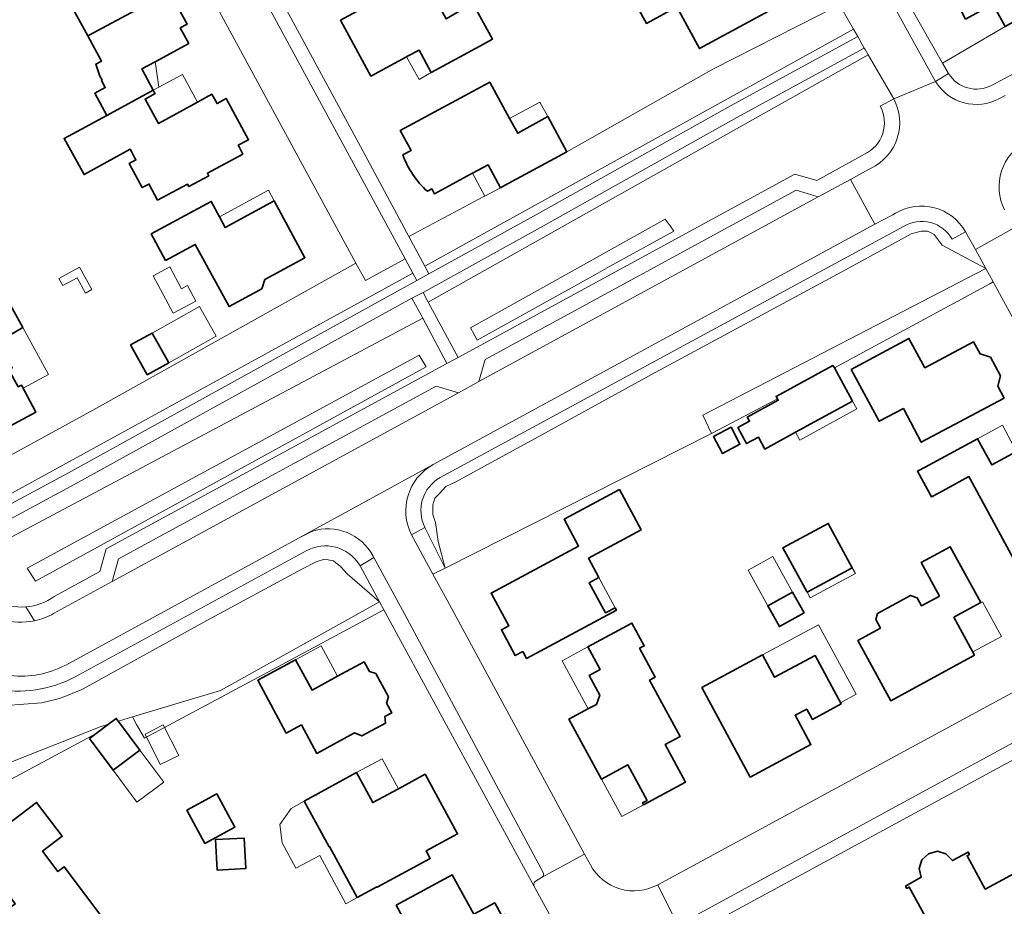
# Model space of a CAD drawing. Extents: x 147051 to 149075, y 463071 to 465537.
# Tile 68 of 229: x 148268 to 148383, y 463781 to 463885. Entities that reach past the tile are written whole.
import ezdxf

# ---------------------------------------------------------------- set-up
doc = ezdxf.new("R2010")
doc.units = 0
doc.header["$LTSCALE"] = 0.5
for name, color, linetype, lineweight in [('B-PV-GR-BEPLANTING_CULTUUR_BOSPLANTSOEN-GV', 252, 'CONTINUOUS', 18), ('B-PV-GR-BEPLANTING_CULTUUR_HEESTERS-GV', 252, 'CONTINUOUS', 18), ('B-PV-GR-STRUIK-GV', 252, 'CONTINUOUS', 13), ('B-PV-OG-BEBOUWING-GV', 6, 'CONTINUOUS', 35), ('B-PV-OG-BEBOUWING_LUIFEL-GV', 6, 'CONTINUOUS', 18), ('B-PV-OG-TERREIN_BEGROEID-GV', 252, 'CONTINUOUS', 18), ('B-PV-OG-TERREIN_ERF-GV', 252, 'CONTINUOUS', 18), ('B-PV-VH-GESLOTENVERHARDING_ASFALT-GV', 252, 'CONTINUOUS', 18), ('B-PV-VH-OPENVERHARDING_BETONSTRAATSTEEN-GV', 252, 'CONTINUOUS', 18), ('B-PV-VH-OPENVERHARDING_TEGEL-GV', 252, 'CONTINUOUS', 18)]:
    doc.layers.add(name, color=color, linetype=linetype, lineweight=lineweight)

msp = doc.modelspace()

# ---------------------------------------------------------------- linework, layer by layer
at = {"layer": 'B-PV-GR-BEPLANTING_CULTUUR_BOSPLANTSOEN-GV', "flags": 128}
msp.add_lwpolyline([(148376.107, 463858.844), (148375.75, 463859.329), (148375.159, 463860.117), (148374.806, 463860.294), (148374.36, 463860.517), (148374.097, 463860.517), (148373.642, 463860.517), (148372.444, 463860.197), (148370.607, 463859.158), (148364.299, 463855.722), (148343.459, 463844.455), (148342.372, 463843.866), (148329.038, 463836.566), (148318.929, 463831.032), (148317.764, 463830.468), (148317.013, 463829.674), (148316.454, 463829.114), (148316.214, 463828.315), (148316.214, 463827.197), (148316.534, 463826.238), (148316.861, 463824.019), (148317.698, 463820.889), (148349, 463836.7), (148347.959, 463838.874), (148381.237, 463856.104)], close=True, dxfattribs=at)
msp.add_lwpolyline([(148259.655, 463795.311), (148277.132, 463802.228), (148278.115, 463802.525), (148279.016, 463803.198), (148279.259, 463802.872), (148279.413, 463802.918), (148280.937, 463803.38), (148291.267, 463806.506), (148309.97, 463816.918), (148306.156, 463820.206), (148305.412, 463821.018), (148305.283, 463821.159), (148304.822, 463821.519), (148304.542, 463821.737), (148303.485, 463821.923), (148302.505, 463821.635), (148300.847, 463820.746), (148289.658, 463814.712), (148278.096, 463808.333), (148275.143, 463806.704), (148274.978, 463806.613), (148273.364, 463805.957), (148272.857, 463805.751), (148272.438, 463805.581), (148272.021, 463805.477), (148270.216, 463805.025), (148268.153, 463804.867), (148266.061, 463804.718)], dxfattribs=at)
at = {"layer": 'B-PV-GR-BEPLANTING_CULTUUR_HEESTERS-GV', "flags": 128}
for points in [[(148313.419, 463859.878), (148315.302, 463856.373), (148365.67, 463884.263), (148364.019, 463887.132), (148349.238, 463879.586), (148331.988, 463869.851), (148324.652, 463865.866), (148324.19, 463865.619), (148322.334, 463864.63), (148322.213, 463864.566)], [(148308.302, 463854.689), (148307.183, 463856.754), (148277.03, 463839.904), (148271.899, 463837.059), (148266.022, 463833.835), (148256.965, 463829.154), (148258.987, 463825.468), (148313.886, 463855.569), (148312.997, 463857.237)]]:
    msp.add_lwpolyline(points, close=True, dxfattribs=at)
for points in [[(148383.504, 463884.579), (148376.158, 463880.269)], [(148381.974, 463877.68), (148392.612, 463883.39)], [(148376.158, 463880.269), (148376.848, 463879.055)]]:
    msp.add_lwpolyline(points, dxfattribs=at)
at = {"layer": 'B-PV-GR-BEPLANTING_CULTUUR_HEESTERS-GV'}
msp.add_lwpolyline([(148376.848, 463879.055, 0.4004732), (148381.974, 463877.68)], format="xyb", dxfattribs=at)
at = {"layer": 'B-PV-GR-STRUIK-GV', "flags": 128}
for points in [[(148349, 463836.7), (148356.734, 463840.79), (148356.584, 463841.065), (148363.263, 463844.724), (148363.43, 463844.419), (148381.687, 463854.326), (148382.09, 463854.535), (148381.237, 463856.104), (148347.959, 463838.874)], [(148291.267, 463806.506), (148280.937, 463803.38), (148281.41, 463802.51), (148282.353, 463800.882), (148298.015, 463809.264), (148310.474, 463815.989), (148309.97, 463816.918)], [(148278.115, 463802.525), (148277.132, 463802.228), (148259.655, 463795.311), (148240.215, 463783.773), (148240.481, 463783.409), (148240.902, 463783.627), (148241.968, 463784.18), (148242.27, 463784.337), (148243.777, 463784.622), (148244.036, 463784.812), (148245.376, 463785.15), (148246.393, 463785.276), (148246.716, 463785.35), (148276.656, 463801.437)]]:
    msp.add_lwpolyline(points, close=True, dxfattribs=at)
at = {"layer": 'B-PV-OG-BEBOUWING-GV', "flags": 128}
for points in [[(148385.824, 463896.088), (148375.98, 463890.734), (148376.309, 463890.14), (148375.763, 463889.267), (148377.138, 463886.78), (148378.163, 463886.727), (148378.858, 463885.441), (148382.07, 463887.2), (148383.504, 463884.579), (148386.108, 463886.005), (148384.673, 463888.625), (148385.436, 463889.043), (148386.874, 463886.418), (148392.806, 463889.615), (148392.173, 463890.775), (148389.744, 463891.491), (148387.613, 463890.309), (148386.625, 463892.118), (148387.679, 463892.693)], [(148268.963, 463890.612), (148270.478, 463887.817), (148272.67, 463889.001), (148275.674, 463883.474), (148285.275, 463888.637), (148283.208, 463892.453), (148282.418, 463892.026), (148281.432, 463893.849), (148275.89, 463890.848), (148274.425, 463893.556)], [(148338.013, 463890.255), (148338.165, 463889.974), (148338.499, 463890.155), (148341.335, 463884.928), (148344.91, 463886.871), (148347.568, 463881.969), (148358.088, 463887.689), (148356.944, 463889.827), (148357.417, 463890.085), (148355.867, 463892.941), (148355.393, 463892.682), (148354.234, 463894.816), (148347.061, 463890.911), (148345.43, 463893.914), (148345.843, 463894.139), (148345.695, 463894.411)], [(148313.127, 463881.001), (148313.19, 463881.035), (148314.605, 463881.805), (148316.045, 463879.164), (148322.171, 463882.499), (148323.256, 463883.091), (148320.925, 463887.267), (148320.162, 463886.833), (148317.784, 463885.48), (148315.409, 463889.841), (148315.018, 463890.559), (148305.371, 463885.31), (148308.96, 463878.734)], [(148277.901, 463874.124), (148283.365, 463877.081), (148282.007, 463879.579), (148283.578, 463880.433), (148287.535, 463882.583), (148286.548, 463884.4), (148287.338, 463884.828), (148285.275, 463888.637), (148275.674, 463883.474), (148277.283, 463880.513), (148276.633, 463880.16), (148277.099, 463878.739), (148277.353, 463878.245), (148277.288, 463878.207), (148277.714, 463877.383), (148276.498, 463876.731)], [(148280.797, 463869.878), (148281.169, 463869.187), (148281.328, 463868.891), (148280.546, 463868.471), (148282.071, 463865.635), (148282.752, 463866.001), (148282.853, 463866.055), (148283.869, 463864.166), (148287.387, 463866.033), (148287.547, 463865.744), (148289.884, 463867.016), (148289.728, 463867.306), (148293.895, 463869.577), (148293.453, 463870.406), (148293.356, 463870.608), (148294.394, 463871.169), (148294.567, 463871.262), (148291.952, 463876.098), (148290.859, 463875.504), (148290.257, 463876.609), (148288.548, 463875.677), (148283.969, 463873.182), (148282.414, 463876.035), (148283.586, 463876.675), (148283.49, 463876.851), (148283.365, 463877.081), (148277.901, 463874.124), (148272.891, 463871.413), (148275.227, 463867.156), (148280.658, 463870.136)], [(148297.58, 463864.067), (148291.834, 463860.932), (148291.147, 463862.21), (148290.179, 463864.012), (148283.137, 463860.186), (148284.822, 463857.057), (148288.3, 463858.947), (148292.276, 463851.635), (148296.141, 463853.734), (148296.466, 463854.815), (148301.187, 463857.383)], [(148259.939, 463844.811), (148255.409, 463842.36), (148257.128, 463839.194), (148257.618, 463839.464), (148258.699, 463837.465), (148258.207, 463837.2), (148259.915, 463834.029), (148269.582, 463839.233), (148267.863, 463842.414), (148267.468, 463842.2), (148266.389, 463844.204), (148266.785, 463844.417), (148265.12, 463847.496), (148268.033, 463849.175), (148266.603, 463851.787), (148258.491, 463847.364)], [(148285.178, 463845.029), (148283.223, 463848.529), (148280.707, 463847.123), (148282.663, 463843.623)], [(148374.068, 463844.426), (148372.194, 463847.891), (148365.423, 463844.236), (148368.708, 463838.144), (148371.54, 463839.65), (148373.647, 463835.691), (148383.382, 463840.868), (148382.631, 463842.278), (148382.965, 463843.487), (148381.775, 463845.705), (148380.554, 463846.07), (148379.795, 463847.472)], [(148358.859, 463836.852), (148365.563, 463840.526), (148363.43, 463844.419), (148363.263, 463844.724), (148356.584, 463841.065), (148356.734, 463840.79), (148356.828, 463840.619), (148353.195, 463838.629), (148353.457, 463838.152), (148352.093, 463837.404), (148353.117, 463835.535), (148354.496, 463836.291), (148355.267, 463834.884)], [(148349.238, 463836.372), (148350.274, 463834.379), (148352.33, 463835.447), (148351.294, 463837.44)], [(148386.321, 463835.402), (148384.858, 463834.61), (148381.922, 463833.021), (148380.256, 463836.098), (148374.098, 463832.765), (148373.212, 463832.286), (148374.847, 463829.266), (148375.733, 463829.745), (148379.239, 463831.641), (148379.42, 463831.306), (148385.213, 463820.605), (148392.259, 463824.416)], [(148337.652, 463816.202), (148336.536, 463815.603), (148334.618, 463819.169), (148335.736, 463819.769), (148334.515, 463822.041), (148340.717, 463825.371), (148338.166, 463830.117), (148331.665, 463826.628), (148333.366, 463823.465), (148323.08, 463817.944), (148325.167, 463814.104), (148324.282, 463813.637), (148325.908, 463810.6), (148326.802, 463811.075), (148327.248, 463810.253), (148337.806, 463815.922)], [(148360.218, 463818.036), (148365.541, 463820.911), (148362.713, 463826.147), (148357.391, 463823.273)], [(148379.917, 463810.638), (148377.486, 463815.112), (148380.631, 463816.823), (148377.049, 463823.401), (148373.631, 463821.54), (148375.777, 463817.6), (148373.663, 463816.449), (148373.155, 463817.383), (148372.393, 463817.669), (148368.497, 463815.526), (148368.302, 463814.835), (148368.85, 463813.829), (148366.192, 463812.382), (148370.059, 463805.276)], [(148359.875, 463815.613), (148358.527, 463818.047), (148355.617, 463816.436), (148356.965, 463814.002)], [(148334.606, 463808.249), (148335.854, 463805.936), (148335.452, 463804.862), (148334.54, 463804.371), (148332.234, 463803.127), (148336.055, 463796.049), (148339.144, 463797.73), (148341.414, 463793.561), (148340.883, 463793.287), (148341.009, 463793.048), (148345.921, 463795.697), (148343.534, 463800.12), (148345.301, 463801.073), (148341.718, 463807.712), (148342.369, 463808.063), (148340.542, 463811.449), (148341.083, 463811.74), (148339.641, 463814.415), (148334.456, 463811.62), (148335.897, 463808.945)], [(148353.542, 463796.296), (148360.665, 463800.137), (148358.814, 463803.573), (148360.185, 463804.313), (148360.853, 463803.084), (148364.212, 463804.92), (148361.157, 463810.601), (148356.399, 463808.04), (148354.978, 463810.678), (148347.858, 463806.837)], [(148295.999, 463807.04), (148298.997, 463801.487), (148300.774, 463802.447), (148302.584, 463799.094), (148307.024, 463801.492), (148307.871, 463801.149), (148310.654, 463802.63), (148310.602, 463803.424), (148311.41, 463803.86), (148310.793, 463805.004), (148311.002, 463805.741), (148309.511, 463808.482), (148308.77, 463808.707), (148308.152, 463809.851), (148305.036, 463808.168), (148302.029, 463806.545), (148300.105, 463810.11), (148295.642, 463807.701)], [(148275.86, 463800.843), (148278.643, 463797.113), (148281.799, 463799.468), (148279.279, 463802.846), (148279.259, 463802.872), (148279.016, 463803.198), (148278.115, 463802.525), (148276.656, 463801.437)], [(148307.324, 463782.128), (148309.661, 463783.393), (148309.686, 463783.35), (148315.923, 463786.729), (148315.441, 463787.617), (148319.131, 463789.615), (148315.327, 463796.633), (148312.197, 463794.938), (148309.172, 463793.301), (148307.271, 463796.834), (148301.118, 463793.474), (148304.028, 463788.105), (148304.072, 463788.129)], [(148287.321, 463792.433), (148289.436, 463788.516), (148292.949, 463790.413), (148290.834, 463794.33)], [(148265.059, 463783.624), (148265.314, 463783.816), (148267.115, 463781.417), (148264.14, 463779.162), (148268.935, 463772.795), (148270.141, 463773.697), (148272.818, 463770.114), (148280.431, 463775.773), (148272.907, 463785.761), (148272.157, 463785.196), (148270.348, 463787.597), (148272.661, 463789.34), (148269.656, 463793.329), (148262.063, 463787.608)], [(148290.874, 463785.362), (148294.242, 463785.551), (148294.04, 463789.139), (148290.672, 463788.95)], [(148381.173, 463783.124), (148379.032, 463787.054), (148379.313, 463787.206), (148379.16, 463787.488), (148377.299, 463786.491), (148376.55, 463787.266), (148375.543, 463787.582), (148374.491, 463787.29), (148373.718, 463786.572), (148373.404, 463785.558), (148373.64, 463784.524), (148371.801, 463783.493), (148371.951, 463783.221), (148372.223, 463783.371), (148377.984, 463772.896), (148377.703, 463772.742), (148377.857, 463772.46), (148385.162, 463776.452), (148385.007, 463776.733), (148384.725, 463776.578), (148384.586, 463776.834), (148389.595, 463779.587), (148386.191, 463785.845)], [(148323.511, 463781.513), (148321.032, 463780.17), (148318.521, 463784.803), (148311.927, 463781.229), (148314.433, 463776.604), (148313.651, 463776.18), (148316.944, 463770.105), (148318.007, 463770.682), (148318.131, 463770.453), (148319.122, 463770.137), (148321.599, 463771.48), (148321.877, 463772.483), (148321.753, 463772.712), (148326.799, 463775.447), (148325.975, 463776.968), (148326.309, 463777.149), (148326.625, 463778.14), (148325.681, 463779.88), (148324.679, 463780.156), (148324.345, 463779.975)]]:
    msp.add_lwpolyline(points, close=True, dxfattribs=at)
for points in [[(148320.876, 463867.317), (148322.724, 463868.32), (148324.19, 463865.619), (148324.652, 463865.866), (148331.988, 463869.851), (148329.738, 463873.987), (148326.204, 463872.011), (148325.249, 463873.757), (148322.919, 463878.041), (148312.398, 463872.343), (148313.674, 463869.983), (148312.711, 463869.469)], [(148315.584, 463865.194), (148316.098, 463865.473), (148316.418, 463864.897), (148320.755, 463867.251), (148320.876, 463867.317)]]:
    msp.add_lwpolyline(points, dxfattribs=at)
at = {"layer": 'B-PV-OG-BEBOUWING-GV'}
msp.add_lwpolyline([(148312.711, 463869.469, 0.1231483), (148315.584, 463865.194)], format="xyb", dxfattribs=at)
at = {"layer": 'B-PV-OG-BEBOUWING_LUIFEL-GV', "flags": 128}
for points in [[(148382.07, 463887.2), (148383.504, 463884.579), (148386.108, 463886.005), (148384.673, 463888.625)], [(148313.127, 463881.001), (148314.63, 463878.359), (148316.045, 463879.164), (148314.605, 463881.805), (148313.19, 463881.035)], [(148283.365, 463877.081), (148284.026, 463877.439), (148283.614, 463880.192), (148283.578, 463880.433), (148282.007, 463879.579)], [(148283.969, 463873.182), (148288.548, 463875.677), (148286.815, 463878.947), (148284.026, 463877.439), (148283.365, 463877.081), (148283.49, 463876.851), (148283.586, 463876.675), (148282.414, 463876.035)], [(148329.738, 463873.987), (148328.79, 463875.683), (148325.249, 463873.757), (148326.204, 463872.011)], [(148320.876, 463867.317), (148322.334, 463864.63), (148324.19, 463865.619), (148322.724, 463868.32)], [(148297.58, 463864.067), (148296.911, 463865.307), (148291.147, 463862.21), (148291.834, 463860.932)], [(148272.751, 463854.098), (148274.407, 463855.005), (148275.389, 463853.212), (148276.165, 463853.636), (148274.713, 463856.288), (148272.281, 463854.956)], [(148283.349, 463855.248), (148285.707, 463850.848), (148288.389, 463852.285), (148287.404, 463854.123), (148286.685, 463853.738), (148285.312, 463856.3)], [(148283.223, 463848.529), (148285.178, 463845.029), (148290.776, 463848.157), (148288.82, 463851.657)], [(148268.033, 463849.175), (148265.12, 463847.496), (148266.785, 463844.417), (148266.389, 463844.204), (148267.468, 463842.2), (148267.861, 463842.413), (148268.069, 463842.033), (148271.05, 463843.665)], [(148365.563, 463840.526), (148358.859, 463836.852), (148359.363, 463835.931), (148366.068, 463839.605)], [(148380.256, 463836.098), (148381.922, 463833.021), (148384.858, 463834.61), (148383.192, 463837.687)], [(148358.527, 463818.047), (148356.208, 463822.236), (148353.299, 463820.624), (148355.617, 463816.436)], [(148365.541, 463820.911), (148360.218, 463818.036), (148360.573, 463817.379), (148365.896, 463820.254)], [(148337.652, 463816.202), (148335.736, 463819.769), (148334.618, 463819.169), (148336.536, 463815.603)], [(148383.057, 463812.839), (148380.834, 463816.931), (148377.486, 463815.112), (148379.709, 463811.02)], [(148366.007, 463806.056), (148361.569, 463814.229), (148354.978, 463810.678), (148356.399, 463808.04), (148361.157, 463810.601), (148364.141, 463805.053)], [(148305.036, 463808.168), (148303.112, 463811.733), (148300.105, 463810.11), (148302.029, 463806.545)], [(148335.898, 463808.945), (148334.456, 463811.62), (148331.441, 463809.995), (148334.489, 463804.344), (148335.452, 463804.862), (148335.854, 463805.936), (148334.606, 463808.249)], [(148282.426, 463801.366), (148284.191, 463797.792), (148286.363, 463798.855), (148284.546, 463802.441)], [(148278.643, 463797.113), (148281.434, 463793.374), (148284.59, 463795.729), (148281.799, 463799.468)], [(148307.271, 463796.834), (148309.172, 463793.301), (148312.197, 463794.938), (148310.287, 463798.467)], [(148340.883, 463793.287), (148341.414, 463793.561), (148339.144, 463797.73), (148336.055, 463796.049), (148338.427, 463791.655), (148341.009, 463793.048)], [(148301.118, 463793.474), (148299.566, 463792.627), (148298.263, 463790.724), (148298.504, 463788.591), (148300.131, 463785.585), (148302.935, 463787.103), (148306.012, 463781.418), (148307.324, 463782.128)]]:
    msp.add_lwpolyline(points, close=True, dxfattribs=at)
at = {"layer": 'B-PV-OG-TERREIN_BEGROEID-GV', "flags": 128}
for points in [[(148328.486, 463862.487), (148351.222, 463875.248), (148366.179, 463883.38), (148365.67, 463884.263), (148315.302, 463856.373), (148315.779, 463855.485)], [(148315.082, 463853.305), (148315.699, 463852.16), (148367.401, 463881.26), (148367.044, 463881.877), (148366.952, 463882.036), (148351.962, 463873.887), (148329.226, 463861.125)], [(148344.115, 463861.128), (148343.554, 463861.929), (148332.244, 463855.596), (148320.675, 463849.118), (148321.074, 463848.372), (148321.432, 463847.7), (148335.343, 463855.409), (148337.012, 463856.334), (148344.547, 463860.51)], [(148258.987, 463825.468), (148259.469, 463824.589), (148273.421, 463832.101), (148314.368, 463854.706), (148313.886, 463855.569)], [(148260.214, 463823.231), (148260.279, 463823.113), (148260.369, 463823.136), (148261.19, 463821.604), (148315.045, 463850.26), (148313.775, 463852.63), (148274.156, 463830.736)], [(148269.531, 463819.355), (148268.537, 463820.891), (148314.619, 463845.92), (148315.433, 463844.565)], [(148315.433, 463844.565), (148314.619, 463845.92), (148268.537, 463820.891), (148269.531, 463819.355)], [(148315.306, 463825.653), (148313.724, 463824.793), (148316.244, 463820.154), (148317.698, 463820.889)]]:
    msp.add_lwpolyline(points, close=True, dxfattribs=at)
for points in [[(148367.401, 463881.26), (148315.699, 463852.16)], [(148370.401, 463876.072), (148367.401, 463881.26)], [(148368.817, 463875.217), (148370.401, 463876.072)], [(148361.357, 463866.448), (148366.964, 463869.546)], [(148319.203, 463845.662), (148358.802, 463867.204)], [(148358.802, 463867.204), (148361.357, 463866.448)], [(148332.244, 463855.596), (148343.554, 463861.929)], [(148343.554, 463861.929), (148344.115, 463861.128)], [(148371.56, 463861.07), (148317.085, 463831.522)], [(148344.547, 463860.51), (148337.012, 463856.334)], [(148344.115, 463861.128), (148344.547, 463860.51)], [(148370.607, 463859.158), (148372.444, 463860.197)], [(148372.444, 463860.197), (148373.642, 463860.517)], [(148373.642, 463860.517), (148374.097, 463860.517)], [(148374.097, 463860.517), (148374.36, 463860.517)], [(148374.36, 463860.517), (148374.806, 463860.294)], [(148374.806, 463860.294), (148375.159, 463860.117)], [(148378.838, 463860.446), (148377.27, 463859.561)], [(148380.014, 463858.354), (148378.838, 463860.446)], [(148364.299, 463855.722), (148370.607, 463859.158)], [(148375.159, 463860.117), (148375.75, 463859.329)], [(148375.75, 463859.329), (148376.107, 463858.844)], [(148376.107, 463858.844), (148381.237, 463856.104)], [(148381.237, 463856.104), (148380.014, 463858.354)], [(148320.675, 463849.118), (148332.244, 463855.596)], [(148337.012, 463856.334), (148335.343, 463855.409)], [(148343.459, 463844.455), (148364.299, 463855.722)], [(148335.343, 463855.409), (148321.432, 463847.7)], [(148315.699, 463852.16), (148319.203, 463845.662)], [(148315.045, 463850.26), (148261.19, 463821.604)], [(148317.891, 463844.948), (148315.045, 463850.26)], [(148321.074, 463848.372), (148320.675, 463849.118)], [(148321.432, 463847.7), (148321.074, 463848.372)], [(148277.836, 463823.159), (148317.891, 463844.948)], [(148342.372, 463843.866), (148343.459, 463844.455)], [(148329.038, 463836.566), (148342.372, 463843.866)], [(148318.929, 463831.032), (148329.038, 463836.566)], [(148317.013, 463829.674), (148317.764, 463830.468)], [(148317.764, 463830.468), (148318.929, 463831.032)], [(148316.214, 463828.315), (148316.454, 463829.114)], [(148316.454, 463829.114), (148317.013, 463829.674)], [(148316.214, 463827.197), (148316.214, 463828.315)], [(148316.534, 463826.238), (148316.214, 463827.197)], [(148315.306, 463825.653), (148317.698, 463820.889)], [(148316.861, 463824.019), (148316.534, 463826.238)], [(148277.087, 463820.497), (148277.836, 463823.159)], [(148317.698, 463820.889), (148316.861, 463824.019)], [(148301.348, 463822.919), (148274.179, 463808.097)], [(148300.847, 463820.746), (148302.505, 463821.635)], [(148302.505, 463821.635), (148303.485, 463821.923)], [(148303.485, 463821.923), (148304.542, 463821.737)], [(148304.542, 463821.737), (148304.822, 463821.519)], [(148304.822, 463821.519), (148305.283, 463821.159)], [(148305.283, 463821.159), (148305.412, 463821.018)], [(148305.412, 463821.018), (148306.156, 463820.206)], [(148307.674, 463821.144), (148307.597, 463821.286)], [(148309.97, 463816.918), (148307.674, 463821.144)], [(148271.721, 463817.559), (148277.087, 463820.497)], [(148289.658, 463814.712), (148300.847, 463820.746)], [(148306.156, 463820.206), (148309.97, 463816.918)], [(148278.096, 463808.333), (148289.658, 463814.712)], [(148275.143, 463806.704), (148278.096, 463808.333)], [(148272.438, 463805.581), (148272.857, 463805.751)], [(148272.857, 463805.751), (148273.364, 463805.957)], [(148273.364, 463805.957), (148274.978, 463806.613)], [(148274.978, 463806.613), (148275.143, 463806.704)], [(148266.061, 463804.718), (148268.153, 463804.867)], [(148268.153, 463804.867), (148270.216, 463805.025)], [(148270.216, 463805.025), (148272.021, 463805.477)], [(148272.021, 463805.477), (148272.438, 463805.581)]]:
    msp.add_lwpolyline(points, dxfattribs=at)
at = {"layer": 'B-PV-OG-TERREIN_BEGROEID-GV'}
for points in [[(148366.964, 463869.546, 0.4293444), (148368.817, 463875.217)], [(148377.27, 463859.561, 0.4222779), (148371.56, 463861.07)], [(148317.085, 463831.522, 0.401221), (148315.306, 463825.653)], [(148307.597, 463821.286, 0.3966715), (148301.348, 463822.919)], [(148262.208, 463819.704, 0.2987117), (148268.404, 463816.315)], [(148268.404, 463816.315, 0.1405114), (148271.721, 463817.559)], [(148274.179, 463808.097, -0.1714599), (148264.701, 463806.666)]]:
    msp.add_lwpolyline(points, format="xyb", dxfattribs=at)
at = {"layer": 'B-PV-OG-TERREIN_ERF-GV', "flags": 128}
for points in [[(148284.472, 463913.399), (148299.54, 463885.61), (148308.001, 463869.962), (148313.419, 463859.878), (148322.213, 463864.566), (148322.334, 463864.63), (148324.19, 463865.619), (148322.724, 463868.32), (148320.876, 463867.317), (148320.755, 463867.251), (148316.418, 463864.897), (148316.098, 463865.473), (148315.584, 463865.194)], [(148256.965, 463829.154), (148266.022, 463833.835), (148271.899, 463837.059), (148277.03, 463839.904), (148307.183, 463856.754), (148278.358, 463909.974), (148277.915, 463910.791)], [(148367.255, 463895.945), (148376.158, 463880.269), (148383.504, 463884.579), (148382.07, 463887.2)], [(148285.275, 463888.637), (148287.338, 463884.828), (148286.548, 463884.4), (148287.535, 463882.583), (148283.578, 463880.433), (148282.007, 463879.579), (148283.365, 463877.081), (148283.49, 463876.851), (148283.586, 463876.675), (148282.414, 463876.035), (148283.969, 463873.182), (148288.548, 463875.677), (148290.257, 463876.609), (148290.859, 463875.504), (148291.952, 463876.098), (148294.567, 463871.262), (148294.394, 463871.169), (148293.356, 463870.608), (148293.453, 463870.406), (148293.895, 463869.577), (148289.728, 463867.306), (148289.884, 463867.016), (148287.547, 463865.744), (148287.387, 463866.033), (148283.869, 463864.166), (148282.853, 463866.055), (148282.752, 463866.001), (148282.071, 463865.635), (148280.546, 463868.471), (148281.328, 463868.891), (148281.169, 463869.187), (148280.797, 463869.878), (148280.658, 463870.136), (148275.227, 463867.156), (148272.891, 463871.413), (148277.901, 463874.124), (148276.498, 463876.731), (148277.714, 463877.383), (148277.288, 463878.207), (148277.353, 463878.245), (148277.099, 463878.739), (148276.633, 463880.16), (148277.283, 463880.513), (148275.674, 463883.474), (148272.67, 463889.001)], [(148312.711, 463869.469), (148313.674, 463869.983), (148312.398, 463872.343), (148322.919, 463878.041), (148325.249, 463873.757), (148326.204, 463872.011), (148329.738, 463873.987), (148331.988, 463869.851), (148349.238, 463879.586), (148364.019, 463887.132)], [(148400.036, 463821.531), (148382.09, 463854.535), (148381.687, 463854.326), (148363.43, 463844.419), (148365.563, 463840.526), (148358.859, 463836.852), (148355.267, 463834.884), (148354.496, 463836.291), (148353.117, 463835.535), (148352.093, 463837.404), (148353.457, 463838.152), (148353.195, 463838.629), (148356.828, 463840.619), (148356.734, 463840.79), (148349, 463836.7), (148317.698, 463820.889), (148316.244, 463820.154), (148317.904, 463817.099), (148334.076, 463787.239)], [(148414.315, 463822.483), (148433.358, 463832.936), (148435.894, 463828.316), (148436.835, 463826.581), (148405.852, 463809.922), (148368.281, 463789.563), (148339.743, 463774.057), (148328.825, 463764.722), (148292.552, 463745.061), (148284.72, 463739.993), (148302.216, 463715.889), (148343.39, 463737.944)], [(148330.151, 463779.793), (148328.104, 463783.533), (148310.474, 463815.989), (148298.015, 463809.264), (148282.353, 463800.882), (148281.41, 463802.51), (148280.937, 463803.38), (148279.413, 463802.918), (148279.259, 463802.872), (148279.279, 463802.846), (148281.799, 463799.468), (148278.643, 463797.113), (148275.86, 463800.843), (148276.656, 463801.437), (148246.716, 463785.35)], [(148342.668, 463783.649), (148397.249, 463813.236), (148397.511, 463813.365)], [(148334.076, 463787.239), (148334.75, 463785.995)]]:
    msp.add_lwpolyline(points, dxfattribs=at)
for points in [[(148338.013, 463890.255), (148345.695, 463894.411), (148345.843, 463894.139), (148345.43, 463893.914), (148347.061, 463890.911), (148354.234, 463894.816), (148355.393, 463892.682), (148355.867, 463892.941), (148357.417, 463890.085), (148356.944, 463889.827), (148358.088, 463887.689), (148347.568, 463881.969), (148344.91, 463886.871), (148341.335, 463884.928), (148338.499, 463890.155), (148338.165, 463889.974)], [(148313.127, 463881.001), (148308.96, 463878.734), (148305.371, 463885.31), (148315.018, 463890.559), (148315.409, 463889.841), (148317.784, 463885.48), (148320.162, 463886.833), (148320.925, 463887.267), (148323.256, 463883.091), (148322.171, 463882.499), (148316.045, 463879.164), (148314.605, 463881.805), (148313.19, 463881.035)], [(148297.58, 463864.067), (148301.187, 463857.383), (148296.466, 463854.815), (148296.141, 463853.734), (148292.276, 463851.635), (148288.3, 463858.947), (148284.822, 463857.057), (148283.137, 463860.186), (148290.179, 463864.012), (148291.147, 463862.21), (148291.834, 463860.932)], [(148267.468, 463842.2), (148267.863, 463842.414), (148269.582, 463839.233), (148259.915, 463834.029), (148258.207, 463837.2), (148258.699, 463837.465), (148257.618, 463839.464), (148257.128, 463839.194), (148255.409, 463842.36), (148259.939, 463844.811), (148258.491, 463847.364), (148266.603, 463851.787), (148268.033, 463849.175), (148265.12, 463847.496), (148266.785, 463844.417), (148266.389, 463844.204)], [(148285.178, 463845.029), (148282.663, 463843.623), (148280.707, 463847.123), (148283.223, 463848.529)], [(148374.068, 463844.426), (148379.795, 463847.472), (148380.554, 463846.07), (148381.775, 463845.705), (148382.965, 463843.487), (148382.631, 463842.278), (148383.382, 463840.868), (148373.647, 463835.691), (148371.54, 463839.65), (148368.708, 463838.144), (148365.423, 463844.236), (148372.194, 463847.891)], [(148349.238, 463836.372), (148351.294, 463837.44), (148352.33, 463835.447), (148350.274, 463834.379)], [(148386.321, 463835.402), (148392.259, 463824.416), (148385.213, 463820.605), (148379.42, 463831.306), (148379.239, 463831.641), (148375.733, 463829.745), (148374.847, 463829.266), (148373.212, 463832.286), (148374.098, 463832.765), (148380.256, 463836.098), (148381.922, 463833.021), (148384.858, 463834.61)], [(148337.652, 463816.202), (148337.806, 463815.922), (148327.248, 463810.253), (148326.802, 463811.075), (148325.908, 463810.6), (148324.282, 463813.637), (148325.167, 463814.104), (148323.08, 463817.944), (148333.366, 463823.465), (148331.665, 463826.628), (148338.166, 463830.117), (148340.717, 463825.371), (148334.515, 463822.041), (148335.736, 463819.769), (148334.618, 463819.169), (148336.536, 463815.603)], [(148360.218, 463818.036), (148357.391, 463823.273), (148362.713, 463826.147), (148365.541, 463820.911)], [(148379.917, 463810.638), (148370.059, 463805.276), (148366.192, 463812.382), (148368.85, 463813.829), (148368.302, 463814.835), (148368.497, 463815.526), (148372.393, 463817.669), (148373.155, 463817.383), (148373.663, 463816.449), (148375.777, 463817.6), (148373.631, 463821.54), (148377.049, 463823.401), (148380.631, 463816.823), (148377.486, 463815.112)], [(148359.875, 463815.613), (148356.965, 463814.002), (148355.617, 463816.436), (148358.527, 463818.047)], [(148336.055, 463796.049), (148332.234, 463803.127), (148334.54, 463804.371), (148335.452, 463804.862), (148335.854, 463805.936), (148334.606, 463808.249), (148335.897, 463808.945), (148334.456, 463811.62), (148339.641, 463814.415), (148341.083, 463811.74), (148340.542, 463811.449), (148342.369, 463808.063), (148341.718, 463807.712), (148345.301, 463801.073), (148343.534, 463800.12), (148345.921, 463795.697), (148341.009, 463793.048), (148340.883, 463793.287), (148341.414, 463793.561), (148339.144, 463797.73)], [(148353.542, 463796.296), (148347.858, 463806.837), (148354.978, 463810.678), (148356.399, 463808.04), (148361.157, 463810.601), (148364.212, 463804.92), (148360.853, 463803.084), (148360.185, 463804.313), (148358.814, 463803.573), (148360.665, 463800.137)], [(148295.999, 463807.04), (148295.642, 463807.701), (148300.105, 463810.11), (148302.029, 463806.545), (148305.036, 463808.168), (148308.152, 463809.851), (148308.77, 463808.707), (148309.511, 463808.482), (148311.002, 463805.741), (148310.793, 463805.004), (148311.41, 463803.86), (148310.602, 463803.424), (148310.654, 463802.63), (148307.871, 463801.149), (148307.024, 463801.492), (148302.584, 463799.094), (148300.774, 463802.447), (148298.997, 463801.487)], [(148307.324, 463782.128), (148304.072, 463788.129), (148304.028, 463788.105), (148301.118, 463793.474), (148307.271, 463796.834), (148309.172, 463793.301), (148312.197, 463794.938), (148315.327, 463796.633), (148319.131, 463789.615), (148315.441, 463787.617), (148315.923, 463786.729), (148309.686, 463783.35), (148309.661, 463783.393)], [(148287.321, 463792.433), (148290.834, 463794.33), (148292.949, 463790.413), (148289.436, 463788.516)], [(148265.059, 463783.624), (148262.063, 463787.608), (148269.656, 463793.329), (148272.661, 463789.34), (148270.348, 463787.597), (148272.157, 463785.196), (148272.907, 463785.761), (148280.431, 463775.773), (148272.818, 463770.114), (148270.141, 463773.697), (148268.935, 463772.795), (148264.14, 463779.162), (148267.115, 463781.417), (148265.314, 463783.816)], [(148290.874, 463785.362), (148290.672, 463788.95), (148294.04, 463789.139), (148294.242, 463785.551)], [(148381.173, 463783.124), (148386.191, 463785.845), (148389.595, 463779.587), (148384.586, 463776.834), (148384.725, 463776.578), (148385.007, 463776.733), (148385.162, 463776.452), (148377.857, 463772.46), (148377.703, 463772.742), (148377.984, 463772.896), (148372.223, 463783.371), (148371.951, 463783.221), (148371.801, 463783.493), (148373.64, 463784.524), (148373.404, 463785.558), (148373.718, 463786.572), (148374.491, 463787.29), (148375.543, 463787.582), (148376.55, 463787.266), (148377.299, 463786.491), (148379.16, 463787.488), (148379.313, 463787.206), (148379.032, 463787.054)], [(148314.433, 463776.604), (148311.927, 463781.229), (148318.521, 463784.803), (148321.032, 463780.17), (148323.511, 463781.513), (148324.345, 463779.975), (148324.679, 463780.156), (148325.681, 463779.88), (148326.625, 463778.14), (148326.309, 463777.149), (148325.975, 463776.968), (148326.799, 463775.447), (148321.753, 463772.712), (148321.877, 463772.483), (148321.599, 463771.48), (148319.122, 463770.137), (148318.131, 463770.453), (148318.007, 463770.682), (148316.944, 463770.105), (148313.651, 463776.18)]]:
    msp.add_lwpolyline(points, close=True, dxfattribs=at)
at = {"layer": 'B-PV-OG-TERREIN_ERF-GV'}
for points in [[(148315.584, 463865.194, -0.1231483), (148312.711, 463869.469)], [(148334.75, 463785.995, 0.4187759), (148342.668, 463783.649)]]:
    msp.add_lwpolyline(points, format="xyb", dxfattribs=at)
at = {"layer": 'B-PV-VH-GESLOTENVERHARDING_ASFALT-GV', "flags": 128}
msp.add_lwpolyline([(148366.179, 463883.38), (148351.222, 463875.248), (148328.486, 463862.487), (148315.779, 463855.485), (148314.368, 463854.706), (148273.421, 463832.101), (148259.469, 463824.589), (148260.214, 463823.231), (148274.156, 463830.736), (148313.775, 463852.63), (148315.082, 463853.305), (148329.226, 463861.125), (148351.962, 463873.887), (148366.952, 463882.036)], close=True, dxfattribs=at)
for points in [[(148365.327, 463866.585), (148361.52, 463864.544)], [(148368.182, 463861.327), (148365.327, 463866.585)], [(148361.52, 463864.544), (148321.64, 463842.813)], [(148316.252, 463833.051), (148368.182, 463861.327)], [(148321.64, 463842.813), (148319.25, 463841.487)], [(148319.25, 463841.487), (148278.546, 463819.301)], [(148300.509, 463824.458), (148316.252, 463833.051)], [(148273.078, 463809.485), (148300.509, 463824.458)], [(148278.546, 463819.301), (148271.654, 463815.532)]]:
    msp.add_lwpolyline(points, dxfattribs=at)
at = {"layer": 'B-PV-VH-GESLOTENVERHARDING_ASFALT-GV'}
for points in [[(148271.654, 463815.532, -0.0754984), (148269.415, 463814.699)], [(148269.415, 463814.699, -0.1255713), (148265.465, 463814.873)], [(148266.578, 463808.234, 0.1475222), (148273.078, 463809.485)]]:
    msp.add_lwpolyline(points, format="xyb", dxfattribs=at)
at = {"layer": 'B-PV-VH-OPENVERHARDING_BETONSTRAATSTEEN-GV', "flags": 128}
for points in [[(148372.045, 463884.05), (148353.691, 463917.408)], [(148364.019, 463887.132), (148365.67, 463884.263)], [(148365.67, 463884.263), (148366.179, 463883.38)], [(148366.179, 463883.38), (148366.952, 463882.036)], [(148375.31, 463878.12), (148372.045, 463884.05)], [(148366.952, 463882.036), (148367.044, 463881.877)], [(148367.044, 463881.877), (148367.401, 463881.26)], [(148367.401, 463881.26), (148370.401, 463876.072)], [(148375.31, 463878.12), (148370.401, 463876.072)], [(148370.401, 463876.072), (148375.31, 463878.12)], [(148383.504, 463876.466), (148382.837, 463876.1)], [(148367.426, 463867.748), (148365.327, 463866.585)], [(148367.737, 463867.92), (148367.426, 463867.748)], [(148365.327, 463866.585), (148368.182, 463861.327)], [(148370.307, 463862.442), (148370.634, 463862.614)], [(148368.182, 463861.327), (148370.307, 463862.442)], [(148378.838, 463860.446), (148380.014, 463858.354)], [(148380.014, 463858.354), (148384.559, 463860.89)], [(148316.252, 463833.051), (148300.509, 463824.458)], [(148300.509, 463824.458), (148301.999, 463825.195)], [(148316.244, 463820.154), (148313.724, 463824.793)], [(148309.216, 463822.275), (148309.299, 463822.123)], [(148309.299, 463822.123), (148312.907, 463815.5)], [(148317.904, 463817.099), (148316.244, 463820.154)], [(148334.076, 463787.239), (148317.904, 463817.099)], [(148312.907, 463815.5), (148329.185, 463785.079)], [(148397.249, 463813.236), (148342.668, 463783.649)], [(148345.042, 463778.909), (148400.392, 463809.051)], [(148334.076, 463787.239), (148329.023, 463784.502)], [(148329.023, 463784.502), (148334.076, 463787.239)], [(148334.75, 463785.995), (148334.076, 463787.239)], [(148329.023, 463784.502), (148328.358, 463784.108)], [(148328.104, 463783.533), (148330.151, 463779.793)], [(148345.042, 463778.909), (148342.668, 463783.649)], [(148342.668, 463783.649), (148345.042, 463778.909)]]:
    msp.add_lwpolyline(points, dxfattribs=at)
for points in [[(148283.009, 463912.601), (148278.358, 463909.974), (148307.183, 463856.754), (148308.302, 463854.689), (148312.997, 463857.237)], [(148361.52, 463864.544), (148358.926, 463865.309), (148322.365, 463845.414), (148321.64, 463842.813)], [(148384.559, 463860.89), (148380.014, 463858.354), (148381.237, 463856.104), (148382.09, 463854.535), (148400.036, 463821.531), (148404.565, 463824.114)], [(148278.546, 463819.301), (148319.25, 463841.487), (148316.623, 463842.295), (148279.293, 463821.955)]]:
    msp.add_lwpolyline(points, close=True, dxfattribs=at)
at = {"layer": 'B-PV-VH-OPENVERHARDING_BETONSTRAATSTEEN-GV'}
for points in [[(148382.837, 463876.1, -0.4006777), (148375.31, 463878.12)], [(148370.401, 463876.072, -0.4293509), (148367.737, 463867.92)], [(148383.43, 463863.008, -0.4145268), (148386.083, 463871.068)], [(148370.634, 463862.614, -0.421963), (148378.838, 463860.446)], [(148313.724, 463824.793, -0.4039976), (148316.252, 463833.051)], [(148301.999, 463825.195, -0.368611), (148309.216, 463822.275)], [(148329.185, 463785.079, -0.4231), (148329.023, 463784.502)], [(148342.668, 463783.649, -0.4187759), (148334.75, 463785.995)], [(148328.358, 463784.108, 0.3553522), (148328.104, 463783.533)]]:
    msp.add_lwpolyline(points, format="xyb", dxfattribs=at)
at = {"layer": 'B-PV-VH-OPENVERHARDING_TEGEL-GV', "flags": 128}
for points in [[(148350.133, 463927.453), (148349.069, 463929.411), (148348.719, 463930.054), (148347.748, 463931.843), (148336.427, 463952.677), (148334.981, 463951.875), (148353.691, 463917.408), (148372.045, 463884.05), (148375.31, 463878.12), (148376.848, 463879.055), (148376.158, 463880.269), (148367.255, 463895.945), (148352.945, 463922.24)], [(148313.419, 463859.878), (148308.001, 463869.962), (148299.54, 463885.61), (148284.472, 463913.399), (148283.009, 463912.601), (148312.997, 463857.237), (148313.886, 463855.569), (148314.368, 463854.706), (148315.779, 463855.485), (148315.302, 463856.373)], [(148315.082, 463853.305), (148313.775, 463852.63), (148315.045, 463850.26), (148317.891, 463844.948), (148319.203, 463845.662), (148315.699, 463852.16)]]:
    msp.add_lwpolyline(points, close=True, dxfattribs=at)
for points in [[(148392.612, 463883.39), (148381.974, 463877.68)], [(148376.848, 463879.055), (148375.31, 463878.12)], [(148382.837, 463876.1), (148383.504, 463876.466)], [(148370.401, 463876.072), (148368.817, 463875.217)], [(148366.964, 463869.546), (148361.357, 463866.448)], [(148358.802, 463867.204), (148319.203, 463845.662)], [(148361.357, 463866.448), (148358.802, 463867.204)], [(148365.327, 463866.585), (148367.426, 463867.748)], [(148367.426, 463867.748), (148367.737, 463867.92)], [(148361.52, 463864.544), (148365.327, 463866.585)], [(148322.365, 463845.414), (148358.926, 463865.309)], [(148358.926, 463865.309), (148361.52, 463864.544)], [(148370.634, 463862.614), (148370.307, 463862.442)], [(148368.182, 463861.327), (148316.252, 463833.051)], [(148370.307, 463862.442), (148368.182, 463861.327)], [(148317.085, 463831.522), (148371.56, 463861.07)], [(148377.27, 463859.561), (148378.838, 463860.446)], [(148319.203, 463845.662), (148317.891, 463844.948)], [(148321.64, 463842.813), (148322.365, 463845.414)], [(148317.891, 463844.948), (148277.836, 463823.159)], [(148319.25, 463841.487), (148321.64, 463842.813)], [(148279.293, 463821.955), (148316.623, 463842.295)], [(148316.623, 463842.295), (148319.25, 463841.487)], [(148313.724, 463824.793), (148315.306, 463825.653)], [(148300.509, 463824.458), (148273.078, 463809.485)], [(148301.999, 463825.195), (148300.509, 463824.458)], [(148277.836, 463823.159), (148277.087, 463820.497)], [(148274.179, 463808.097), (148301.348, 463822.919)], [(148278.546, 463819.301), (148279.293, 463821.955)], [(148307.674, 463821.144), (148309.299, 463822.123)], [(148309.299, 463822.123), (148307.674, 463821.144)], [(148309.299, 463822.123), (148309.216, 463822.275)], [(148312.907, 463815.5), (148309.299, 463822.123)], [(148307.597, 463821.286), (148307.674, 463821.144)], [(148307.674, 463821.144), (148309.97, 463816.918)], [(148277.087, 463820.497), (148271.721, 463817.559)], [(148271.654, 463815.532), (148278.546, 463819.301)], [(148268.404, 463816.315), (148269.415, 463814.699)], [(148269.415, 463814.699), (148268.404, 463816.315)], [(148309.97, 463816.918), (148310.474, 463815.989)], [(148310.474, 463815.989), (148328.104, 463783.533)], [(148329.185, 463785.079), (148312.907, 463815.5)], [(148368.281, 463789.563), (148405.852, 463809.922)], [(148400.392, 463809.051), (148345.042, 463778.909)], [(148339.743, 463774.057), (148368.281, 463789.563)], [(148328.358, 463784.108), (148329.023, 463784.502)]]:
    msp.add_lwpolyline(points, dxfattribs=at)
at = {"layer": 'B-PV-VH-OPENVERHARDING_TEGEL-GV'}
for points in [[(148381.974, 463877.68, -0.4004732), (148376.848, 463879.055)], [(148375.31, 463878.12, 0.4006777), (148382.837, 463876.1)], [(148368.817, 463875.217, -0.4293444), (148366.964, 463869.546)], [(148367.737, 463867.92, 0.4293509), (148370.401, 463876.072)], [(148386.083, 463871.068, 0.4145268), (148383.43, 463863.008)], [(148378.838, 463860.446, 0.421963), (148370.634, 463862.614)], [(148371.56, 463861.07, -0.4222779), (148377.27, 463859.561)], [(148316.252, 463833.051, 0.4039976), (148313.724, 463824.793)], [(148315.306, 463825.653, -0.401221), (148317.085, 463831.522)], [(148309.216, 463822.275, 0.368611), (148301.999, 463825.195)], [(148301.348, 463822.919, -0.3966715), (148307.597, 463821.286)], [(148268.404, 463816.315, -0.2987117), (148262.208, 463819.704)], [(148271.721, 463817.559, -0.1405114), (148268.404, 463816.315)], [(148269.415, 463814.699, 0.0754984), (148271.654, 463815.532)], [(148265.465, 463814.873, 0.1255713), (148269.415, 463814.699)], [(148273.078, 463809.485, -0.1475222), (148266.578, 463808.234)], [(148264.701, 463806.666, 0.1714599), (148274.179, 463808.097)], [(148329.023, 463784.502, 0.4231), (148329.185, 463785.079)], [(148328.104, 463783.533, -0.3553522), (148328.358, 463784.108)]]:
    msp.add_lwpolyline(points, format="xyb", dxfattribs=at)

doc.saveas('drawing.dxf')
